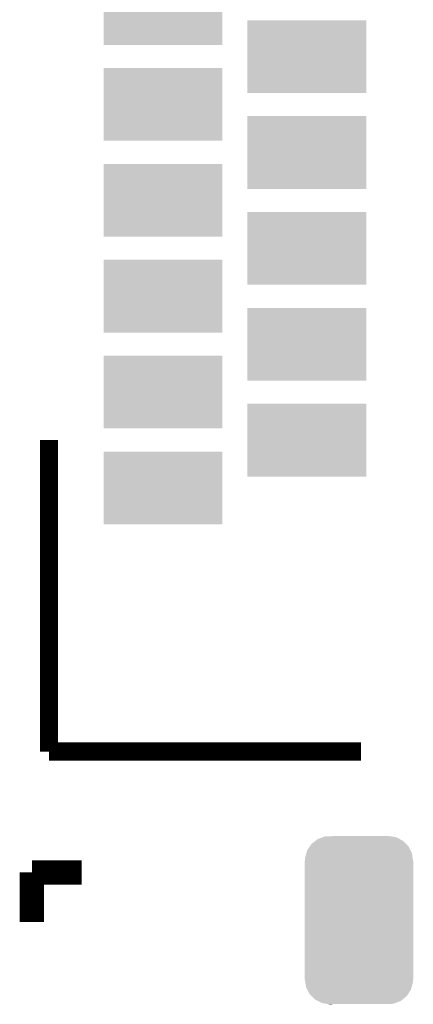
# Model space of a CAD drawing. Extents: x -0.05 to 0.95, y -0.15 to 2.1.
# Tile 27 of 51: x 0.22 to 0.34, y 1.01 to 1.34. Entities that reach past the tile are written whole.
import ezdxf

# ---------------------------------------------------------------- set-up
doc = ezdxf.new("R2010")
doc.units = 0
doc.layers.get('0').update_dxf_attribs({"linetype": 'CONTINUOUS'})
doc.layers.add('LTE_IOT_13_CLICK_V101A_GTO', color=11, linetype='CONTINUOUS')
doc.layers.add('LTE_IOT_13_CLICK_V101A_GTS', color=8, linetype='CONTINUOUS')

# ---------------------------------------------------------------- blocks, each defined once
blk = doc.blocks.new('RECTANGLE_190')
blk.add_solid([(0.0195, 0.01195), (0.0195, -0.01195), (-0.0195, 0.01195), (-0.0195, -0.01195)])
blk = doc.blocks.new('CUSTOM_192')
for points in [[(-0.01561, 0.025), (-0.01425, 0.02609), (0.01548, 0.025), (0.0144, 0.02609)], [(-0.01425, 0.02609), (-0.01362, 0.02659), (0.0144, 0.02609), (0.01342, 0.02659)], [(-0.01362, 0.02659), (-0.01187, 0.02725), (0.01342, 0.02659), (0.01213, 0.02725)], [(-0.01187, 0.02725), (-0.01124, 0.02748), (0.01213, 0.02725), (0.01066, 0.02748)], [(-0.01124, 0.02748), (-0.0087, 0.0276), (0.01066, 0.02748), (0.00993, 0.0276)], [(0.0087, 0.0276), (0.00962, 0.02765), (0.00993, 0.0276), (0.00962, 0.02765)], [(-0.01726, 0.02201), (-0.01702, 0.02288), (0.01735, 0.02201), (0.01691, 0.02288)], [(-0.01702, 0.02288), (-0.01609, 0.02428), (0.01691, 0.02288), (0.0162, 0.02428)], [(-0.01609, 0.02428), (-0.01561, 0.025), (0.0162, 0.02428), (0.01548, 0.025)], [(-0.0178, -0.0195), (-0.0178, 0.0195), (0.0178, -0.0195), (0.0178, 0.0195)], [(-0.01775, 0.0195), (-0.0177, 0.02042), (0.01775, 0.0195), (0.0176, 0.02042)], [(-0.0177, 0.02042), (-0.01726, 0.02201), (0.0176, 0.02042), (0.01735, 0.02201)], [(-0.0176, -0.02042), (-0.01775, -0.0195), (0.0177, -0.02042), (0.01775, -0.0195)], [(-0.01735, -0.02201), (-0.0176, -0.02042), (0.01726, -0.02201), (0.0177, -0.02042)], [(-0.01691, -0.02288), (-0.01735, -0.02201), (0.01702, -0.02288), (0.01726, -0.02201)], [(-0.0162, -0.02428), (-0.01691, -0.02288), (0.01609, -0.02428), (0.01702, -0.02288)], [(-0.01548, -0.025), (-0.0162, -0.02428), (0.01561, -0.025), (0.01609, -0.02428)], [(-0.0144, -0.02609), (-0.01548, -0.025), (0.01425, -0.02609), (0.01561, -0.025)], [(-0.01342, -0.02659), (-0.0144, -0.02609), (0.01362, -0.02659), (0.01425, -0.02609)], [(-0.01213, -0.02725), (-0.01342, -0.02659), (0.01187, -0.02725), (0.01362, -0.02659)], [(-0.01066, -0.02748), (-0.01213, -0.02725), (0.01124, -0.02748), (0.01187, -0.02725)], [(-0.00993, -0.0276), (-0.01066, -0.02748), (0.0087, -0.0276), (0.01124, -0.02748)], [(-0.00962, -0.02765), (-0.00993, -0.0276), (-0.00962, -0.02765), (-0.0087, -0.0276)]]:
    blk.add_solid(points)

msp = doc.modelspace()

# ---------------------------------------------------------------- linework, layer by layer
at = {"layer": 'LTE_IOT_13_CLICK_V101A_GTO'}
for points, const_width in [([(0.2253, 1.199), (0.2253, 1.0967)], 0.006), ([(0.2253, 1.0967), (0.3277, 1.0967)], 0.006), ([(0.2197, 1.057), (0.236, 1.057)], 0.008), ([(0.2197, 1.0407), (0.2197, 1.057)], 0.008)]:
    msp.add_lwpolyline(points, dxfattribs=dict(at, const_width=const_width))

# ---------------------------------------------------------------- block references
at = {"layer": 'LTE_IOT_13_CLICK_V101A_GTS'}
for name, p in [('RECTANGLE_190', (0.2627, 1.3408)), ('RECTANGLE_190', (0.3099, 1.325)), ('RECTANGLE_190', (0.2627, 1.3093)), ('RECTANGLE_190', (0.3099, 1.2935)), ('RECTANGLE_190', (0.2627, 1.2778)), ('RECTANGLE_190', (0.3099, 1.262)), ('RECTANGLE_190', (0.2627, 1.2463)), ('RECTANGLE_190', (0.3099, 1.2305)), ('RECTANGLE_190', (0.2627, 1.2148)), ('RECTANGLE_190', (0.3099, 1.199)), ('RECTANGLE_190', (0.2627, 1.1833)), ('CUSTOM_192', (0.327, 1.0413))]:
    msp.add_blockref(name, p, dxfattribs=at)

doc.saveas('drawing.dxf')
